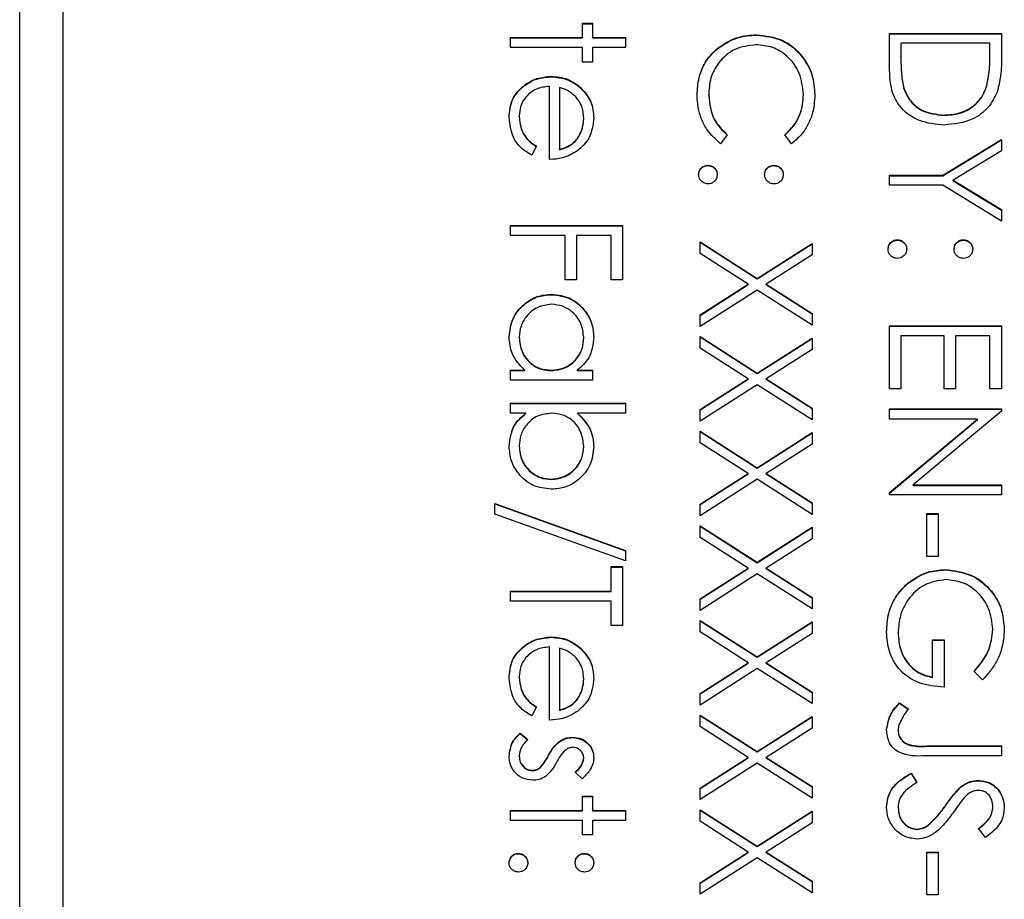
# Model space of a CAD drawing. Header units: millimetres. Extents: x 266 to 1205, y 112 to 961.
# Tile 12 of 27: x 825 to 837, y 497 to 507. Entities that reach past the tile are written whole.
import ezdxf

# ---------------------------------------------------------------- set-up
doc = ezdxf.new("R2010")
doc.units = ezdxf.units.MM

msp = doc.modelspace()

# ---------------------------------------------------------------- linework, layer by layer
at = {"color": 7, "linetype": 'Continuous', "lineweight": 25}
for p, q in [((825.098, 490.297), (825.098, 531.297)), ((825.598, 528.94), (825.598, 492.976)), ((831.631, 507.312), (831.748, 507.312)), ((831.631, 507.145), (831.631, 507.312)), ((831.631, 507.307), (831.748, 507.307)), ((831.748, 507.312), (831.748, 507.145)), ((835.198, 507.195), (836.498, 507.195)), ((835.198, 506.793), (835.198, 507.195)), ((835.198, 507.191), (836.498, 507.191)), ((836.498, 507.195), (836.498, 506.933)), ((830.798, 507.145), (831.631, 507.145)), ((830.798, 507.029), (830.798, 507.145)), ((830.798, 507.141), (831.631, 507.141)), ((831.631, 507.141), (831.631, 507.145)), ((831.748, 507.145), (832.131, 507.145)), ((831.748, 507.141), (831.748, 507.145)), ((831.748, 507.141), (832.131, 507.141)), ((832.131, 507.145), (832.131, 507.029)), ((833.655, 507.174), (833.655, 507.179)), ((835.331, 507.079), (835.331, 506.93)), ((836.364, 507.079), (835.331, 507.079)), ((836.364, 506.987), (836.364, 507.079)), ((831.631, 507.029), (830.798, 507.029)), ((831.631, 506.862), (831.631, 507.029)), ((831.748, 507.029), (831.748, 506.862)), ((832.131, 507.029), (831.748, 507.029)), ((833.192, 507.009), (833.192, 507.014)), ((836.364, 506.983), (836.364, 506.987)), ((831.748, 506.862), (831.631, 506.862)), ((835.331, 506.925), (835.331, 506.93)), ((831.27, 506.691), (831.27, 506.696)), ((831.248, 505.73), (831.248, 506.579)), ((831.364, 506.567), (831.364, 505.847)), ((831.587, 506.582), (831.587, 506.586)), ((835.364, 506.554), (835.364, 506.558)), ((836.328, 506.584), (836.328, 506.588)), ((833.098, 506.475), (833.098, 506.479)), ((834.198, 506.483), (834.198, 506.487)), ((830.898, 506.228), (830.898, 506.233)), ((831.648, 506.205), (831.648, 506.21)), ((835.831, 506.242), (835.831, 506.246)), ((833.314, 506.015), (833.237, 505.913)), ((834.059, 505.913), (833.981, 506.015)), ((835.816, 505.547), (836.498, 505.963)), ((835.816, 505.542), (836.498, 505.959)), ((836.498, 505.963), (836.498, 505.83)), ((831.098, 505.884), (831.043, 505.78)), ((831.364, 505.842), (831.364, 505.847)), ((836.498, 505.83), (835.939, 505.488)), ((833.089, 505.659), (833.089, 505.663)), ((833.856, 505.659), (833.856, 505.663)), ((835.198, 505.547), (835.816, 505.547)), ((835.198, 505.43), (835.198, 505.547)), ((835.198, 505.542), (835.816, 505.542)), ((835.816, 505.542), (835.816, 505.547)), ((835.939, 505.488), (836.498, 505.148)), ((835.939, 505.484), (835.939, 505.488)), ((835.939, 505.484), (836.498, 505.143)), ((835.816, 505.43), (835.198, 505.43)), ((836.498, 505.014), (835.816, 505.43)), ((836.498, 505.148), (836.498, 505.014)), ((830.798, 504.848), (830.798, 504.964)), ((830.798, 504.964), (832.098, 504.964)), ((830.798, 504.96), (832.098, 504.96)), ((832.098, 504.964), (832.098, 504.331)), ((831.431, 504.848), (830.798, 504.848)), ((831.431, 504.331), (831.431, 504.848)), ((831.564, 504.848), (831.564, 504.331)), ((831.964, 504.848), (831.564, 504.848)), ((831.964, 504.331), (831.964, 504.848)), ((835.289, 504.793), (835.289, 504.798)), ((836.056, 504.793), (836.056, 504.798)), ((832.998, 504.773), (833.661, 504.349)), ((832.998, 504.638), (832.998, 504.773)), ((832.998, 504.768), (833.661, 504.344)), ((833.661, 504.349), (834.298, 504.756)), ((833.661, 504.344), (834.298, 504.752)), ((834.298, 504.756), (834.298, 504.622)), ((833.555, 504.282), (832.998, 504.638)), ((834.298, 504.622), (833.766, 504.282)), ((831.564, 504.331), (831.431, 504.331)), ((832.098, 504.331), (831.964, 504.331)), ((833.661, 504.344), (833.661, 504.349)), ((832.998, 503.925), (833.555, 504.282)), ((832.998, 503.92), (833.555, 504.277)), ((833.661, 504.214), (832.998, 503.79)), ((833.555, 504.277), (833.555, 504.282)), ((834.298, 503.807), (833.661, 504.214)), ((833.766, 504.282), (834.298, 503.942)), ((833.766, 504.277), (833.766, 504.282)), ((833.766, 504.277), (834.298, 503.937)), ((831.275, 504.16), (831.275, 504.165)), ((832.998, 503.79), (832.998, 503.925)), ((834.298, 503.942), (834.298, 503.807)), ((835.198, 503.066), (835.198, 503.799)), ((835.198, 503.799), (836.498, 503.799)), ((835.198, 503.794), (836.498, 503.794)), ((836.498, 503.799), (836.498, 503.066)), ((830.898, 503.662), (830.898, 503.666)), ((831.648, 503.66), (831.648, 503.665)), ((832.998, 503.674), (833.661, 503.25)), ((832.998, 503.539), (832.998, 503.674)), ((832.998, 503.669), (833.661, 503.245)), ((833.661, 503.25), (834.298, 503.657)), ((833.661, 503.245), (834.298, 503.653)), ((834.298, 503.657), (834.298, 503.523)), ((835.331, 503.682), (835.331, 503.066)), ((835.831, 503.682), (835.331, 503.682)), ((835.831, 503.066), (835.831, 503.682)), ((835.964, 503.682), (835.964, 503.066)), ((836.364, 503.682), (835.964, 503.682)), ((836.364, 503.066), (836.364, 503.682)), ((833.555, 503.183), (832.998, 503.539)), ((834.298, 503.523), (833.766, 503.183)), ((830.798, 503.283), (830.962, 503.283)), ((830.798, 503.166), (830.798, 503.283)), ((830.798, 503.278), (830.962, 503.278)), ((830.962, 503.278), (830.962, 503.283)), ((831.271, 503.278), (831.271, 503.283)), ((831.572, 503.283), (831.748, 503.283)), ((831.572, 503.278), (831.572, 503.283)), ((831.572, 503.278), (831.748, 503.278)), ((831.748, 503.283), (831.748, 503.166)), ((832.998, 502.826), (833.555, 503.183)), ((833.555, 503.178), (833.555, 503.183)), ((833.661, 503.245), (833.661, 503.25)), ((833.766, 503.183), (834.298, 502.843)), ((833.766, 503.178), (833.766, 503.183)), ((831.748, 503.166), (830.798, 503.166)), ((832.998, 502.821), (833.555, 503.178)), ((833.661, 503.115), (832.998, 502.691)), ((834.298, 502.708), (833.661, 503.115)), ((833.766, 503.178), (834.298, 502.838)), ((835.331, 503.066), (835.198, 503.066)), ((835.964, 503.066), (835.831, 503.066)), ((836.498, 503.066), (836.364, 503.066)), ((830.798, 502.9), (832.131, 502.9)), ((830.798, 502.783), (830.798, 502.9)), ((830.798, 502.895), (832.131, 502.895)), ((832.131, 502.9), (832.131, 502.783)), ((834.298, 502.843), (834.298, 502.708)), ((830.973, 502.783), (830.798, 502.783)), ((830.973, 502.779), (830.973, 502.783)), ((832.131, 502.783), (831.575, 502.783)), ((831.575, 502.779), (831.575, 502.783)), ((832.998, 502.691), (832.998, 502.826)), ((835.198, 502.833), (836.498, 502.833)), ((835.198, 502.716), (835.198, 502.833)), ((835.198, 502.829), (836.498, 502.829)), ((836.498, 502.809), (835.474, 501.951)), ((836.498, 502.833), (836.498, 502.809)), ((836.218, 502.716), (835.198, 502.716)), ((835.198, 501.861), (836.218, 502.716)), ((835.198, 501.856), (836.218, 502.712)), ((836.218, 502.712), (836.218, 502.716)), ((832.998, 502.575), (833.661, 502.151)), ((832.998, 502.44), (832.998, 502.575)), ((832.998, 502.57), (833.661, 502.146)), ((833.661, 502.151), (834.298, 502.558)), ((833.661, 502.146), (834.298, 502.554)), ((834.298, 502.558), (834.298, 502.424)), ((830.898, 502.396), (830.898, 502.401)), ((831.648, 502.394), (831.648, 502.399)), ((833.555, 502.084), (832.998, 502.44)), ((834.298, 502.424), (833.766, 502.084)), ((832.998, 501.727), (833.555, 502.084)), ((832.998, 501.723), (833.555, 502.079)), ((833.555, 502.079), (833.555, 502.084)), ((833.661, 502.146), (833.661, 502.151)), ((833.766, 502.084), (834.298, 501.744)), ((833.766, 502.079), (833.766, 502.084)), ((833.766, 502.079), (834.298, 501.739)), ((831.271, 502.013), (831.271, 502.017)), ((833.661, 502.016), (832.998, 501.593)), ((834.298, 501.609), (833.661, 502.016)), ((835.474, 501.951), (836.498, 501.951)), ((835.474, 501.946), (835.474, 501.951)), ((835.474, 501.946), (836.498, 501.946)), ((836.498, 501.951), (836.498, 501.834)), ((835.198, 501.834), (835.198, 501.861)), ((836.498, 501.834), (835.198, 501.834)), ((830.614, 501.734), (832.131, 501.191)), ((830.614, 501.611), (830.614, 501.734)), ((830.614, 501.73), (832.131, 501.186)), ((832.998, 501.593), (832.998, 501.727)), ((834.298, 501.744), (834.298, 501.609)), ((832.131, 501.068), (830.614, 501.611)), ((835.631, 501.118), (835.631, 501.618)), ((835.631, 501.618), (835.764, 501.618)), ((835.631, 501.613), (835.764, 501.613)), ((835.764, 501.618), (835.764, 501.118)), ((832.998, 501.476), (833.661, 501.052)), ((832.998, 501.342), (832.998, 501.476)), ((832.998, 501.472), (833.661, 501.047)), ((833.661, 501.052), (834.298, 501.459)), ((833.661, 501.047), (834.298, 501.455)), ((834.298, 501.459), (834.298, 501.325)), ((833.555, 500.985), (832.998, 501.342)), ((834.298, 501.325), (833.766, 500.985)), ((832.131, 501.191), (832.131, 501.068)), ((833.661, 501.047), (833.661, 501.052)), ((835.764, 501.118), (835.631, 501.118)), ((831.964, 501.002), (832.098, 501.002)), ((831.964, 500.718), (831.964, 501.002)), ((831.964, 500.997), (832.098, 500.997)), ((832.098, 501.002), (832.098, 500.319)), ((832.998, 500.628), (833.555, 500.985)), ((832.998, 500.624), (833.555, 500.98)), ((833.661, 500.917), (832.998, 500.494)), ((833.555, 500.98), (833.555, 500.985)), ((834.298, 500.51), (833.661, 500.917)), ((833.766, 500.985), (834.298, 500.645)), ((833.766, 500.98), (833.766, 500.985)), ((833.766, 500.98), (834.298, 500.64)), ((835.848, 500.964), (835.848, 500.968)), ((835.41, 500.805), (835.41, 500.809)), ((830.798, 500.718), (831.964, 500.718)), ((830.798, 500.602), (830.798, 500.718)), ((830.798, 500.714), (831.964, 500.714)), ((831.964, 500.714), (831.964, 500.718)), ((831.964, 500.602), (830.798, 500.602)), ((831.964, 500.319), (831.964, 500.602)), ((832.998, 500.494), (832.998, 500.628)), ((834.298, 500.645), (834.298, 500.51)), ((832.998, 500.377), (833.661, 499.953)), ((832.998, 500.243), (832.998, 500.377)), ((832.998, 500.373), (833.661, 499.949)), ((833.661, 499.953), (834.298, 500.36)), ((833.661, 499.949), (834.298, 500.356)), ((834.298, 500.36), (834.298, 500.226)), ((832.098, 500.319), (831.964, 500.319)), ((833.555, 499.886), (832.998, 500.243)), ((834.298, 500.226), (833.766, 499.886)), ((835.298, 500.232), (835.298, 500.236)), ((836.398, 500.269), (836.398, 500.274)), ((831.27, 500.181), (831.27, 500.186)), ((835.698, 500.152), (835.831, 500.152)), ((835.698, 499.719), (835.698, 500.152)), ((835.698, 500.148), (835.831, 500.148)), ((835.831, 500.152), (835.831, 499.603)), ((831.248, 499.22), (831.248, 500.069)), ((831.364, 500.057), (831.364, 499.337)), ((831.587, 500.072), (831.587, 500.076)), ((832.998, 499.529), (833.555, 499.886)), ((832.998, 499.525), (833.555, 499.881)), ((833.555, 499.881), (833.555, 499.886)), ((833.661, 499.949), (833.661, 499.953)), ((833.766, 499.886), (834.298, 499.546)), ((833.766, 499.881), (833.766, 499.886)), ((833.766, 499.881), (834.298, 499.541)), ((833.661, 499.819), (832.998, 499.395)), ((834.298, 499.411), (833.661, 499.819)), ((836.276, 499.686), (836.181, 499.786)), ((830.898, 499.718), (830.898, 499.723)), ((831.648, 499.695), (831.648, 499.699)), ((835.698, 499.715), (835.698, 499.719)), ((832.998, 499.395), (832.998, 499.529)), ((834.298, 499.546), (834.298, 499.411)), ((835.314, 499.42), (835.414, 499.351)), ((835.314, 499.415), (835.314, 499.42)), ((835.314, 499.415), (835.414, 499.347)), ((831.098, 499.373), (831.043, 499.27)), ((831.364, 499.332), (831.364, 499.337)), ((832.998, 499.278), (833.661, 498.854)), ((832.998, 499.144), (832.998, 499.278)), ((832.998, 499.274), (833.661, 498.85)), ((833.661, 498.854), (834.298, 499.262)), ((833.661, 498.85), (834.298, 499.257)), ((834.298, 499.262), (834.298, 499.127)), ((830.91, 499.07), (830.998, 498.993)), ((830.91, 499.066), (830.91, 499.07)), ((830.91, 499.066), (830.998, 498.988)), ((833.555, 498.787), (832.998, 499.144)), ((834.298, 499.127), (833.766, 498.787)), ((835.298, 499.096), (835.298, 499.1)), ((831.369, 498.972), (831.369, 498.977)), ((831.515, 499.016), (831.515, 499.02)), ((833.661, 498.85), (833.661, 498.854)), ((835.633, 498.92), (836.498, 498.92)), ((835.633, 498.916), (835.633, 498.92)), ((835.633, 498.916), (836.498, 498.916)), ((836.498, 498.92), (836.498, 498.804)), ((830.898, 498.8), (830.898, 498.805)), ((831.239, 498.809), (831.239, 498.813)), ((831.648, 498.776), (831.648, 498.78)), ((832.998, 498.43), (833.555, 498.787)), ((832.998, 498.426), (833.555, 498.783)), ((833.555, 498.783), (833.555, 498.787)), ((833.766, 498.787), (834.298, 498.447)), ((833.766, 498.783), (833.766, 498.787)), ((833.766, 498.783), (834.298, 498.443)), ((836.498, 498.804), (835.62, 498.804)), ((831.05, 498.633), (831.05, 498.637)), ((831.141, 498.665), (831.141, 498.669)), ((831.629, 498.537), (831.548, 498.616)), ((833.661, 498.72), (832.998, 498.296)), ((834.298, 498.313), (833.661, 498.72)), ((835.448, 498.604), (835.514, 498.494)), ((835.448, 498.599), (835.448, 498.604)), ((835.448, 498.599), (835.514, 498.49)), ((836.228, 498.516), (836.228, 498.521)), ((832.998, 498.296), (832.998, 498.43)), ((834.298, 498.447), (834.298, 498.313)), ((836.03, 498.444), (836.03, 498.448)), ((831.631, 498.338), (831.748, 498.338)), ((831.631, 498.171), (831.631, 498.338)), ((831.631, 498.333), (831.748, 498.333)), ((831.748, 498.338), (831.748, 498.171)), ((830.798, 498.171), (831.631, 498.171)), ((830.798, 498.054), (830.798, 498.171)), ((830.798, 498.167), (831.631, 498.167)), ((831.631, 498.167), (831.631, 498.171)), ((831.748, 498.171), (832.131, 498.171)), ((831.748, 498.167), (831.748, 498.171)), ((831.748, 498.167), (832.131, 498.167)), ((832.131, 498.171), (832.131, 498.054)), ((832.998, 498.179), (833.661, 497.755)), ((832.998, 498.045), (832.998, 498.179)), ((832.998, 498.175), (833.661, 497.751)), ((833.661, 497.755), (834.298, 498.163)), ((833.661, 497.751), (834.298, 498.158)), ((834.298, 498.163), (834.298, 498.028)), ((835.298, 498.205), (835.298, 498.209)), ((835.853, 498.231), (835.853, 498.235)), ((836.398, 498.209), (836.398, 498.214)), ((831.631, 498.054), (830.798, 498.054)), ((831.631, 497.888), (831.631, 498.054)), ((831.748, 498.054), (831.748, 497.888)), ((832.131, 498.054), (831.748, 498.054)), ((833.555, 497.688), (832.998, 498.045)), ((834.298, 498.028), (833.766, 497.688)), ((835.518, 497.95), (835.518, 497.955)), ((835.646, 497.997), (835.646, 498.001)), ((836.311, 497.855), (836.231, 497.96)), ((831.748, 497.888), (831.631, 497.888)), ((833.661, 497.751), (833.661, 497.755)), ((830.889, 497.667), (830.889, 497.672)), ((831.656, 497.667), (831.656, 497.672)), ((832.998, 497.332), (833.555, 497.688)), ((832.998, 497.327), (833.555, 497.684)), ((833.661, 497.621), (832.998, 497.197)), ((833.555, 497.684), (833.555, 497.688)), ((834.298, 497.214), (833.661, 497.621)), ((833.766, 497.688), (834.298, 497.348)), ((833.766, 497.684), (833.766, 497.688)), ((833.766, 497.684), (834.298, 497.344)), ((835.631, 497.189), (835.631, 497.688)), ((835.631, 497.688), (835.764, 497.688)), ((835.631, 497.684), (835.764, 497.684)), ((835.764, 497.688), (835.764, 497.189)), ((832.998, 497.197), (832.998, 497.332)), ((834.298, 497.348), (834.298, 497.214)), ((835.764, 497.189), (835.631, 497.189))]:
    msp.add_line(p, q, dxfattribs=at)
for points, knots in [([(833.192, 507.014), (833.27, 507.068), (833.411, 507.164), (833.581, 507.174), (833.655, 507.179)], [0, 0, 0, 0, 0.559029, 1, 1, 1, 1]), ([(833.192, 507.009), (833.27, 507.063), (833.411, 507.159), (833.581, 507.17), (833.655, 507.174)], [0, 0, 0, 0, 0.559029, 1, 1, 1, 1]), ([(833.655, 507.179), (833.757, 507.167), (833.961, 507.143), (834.184, 506.951), (834.313, 506.72), (834.325, 506.56), (834.331, 506.48)], [0, 0, 0, 0, 0.2795119, 0.5590796, 0.7793739, 1, 1, 1, 1]), ([(833.655, 507.174), (833.757, 507.162), (833.961, 507.139), (834.184, 506.946), (834.313, 506.715), (834.325, 506.555), (834.331, 506.475)], [0, 0, 0, 0, 0.279512, 0.55908, 0.779374, 1, 1, 1, 1]), ([(832.964, 506.478), (832.968, 506.547), (832.974, 506.659), (833.028, 506.807), (833.096, 506.922), (833.16, 506.983), (833.192, 507.014)], [0, 0, 0, 0, 0.339838, 0.559927, 0.779959, 1, 1, 1, 1]), ([(832.964, 506.474), (832.968, 506.542), (832.974, 506.655), (833.028, 506.803), (833.096, 506.918), (833.16, 506.979), (833.192, 507.009)], [0, 0, 0, 0, 0.339838, 0.559927, 0.779959, 1, 1, 1, 1]), ([(833.646, 507.062), (833.562, 507.052), (833.394, 507.032), (833.213, 506.87), (833.111, 506.677), (833.102, 506.545), (833.098, 506.479)], [0, 0, 0, 0, 0.279434, 0.558921, 0.779283, 1, 1, 1, 1]), ([(834.198, 506.487), (834.188, 506.57), (834.169, 506.736), (834.028, 506.929), (833.842, 507.044), (833.712, 507.056), (833.646, 507.062)], [0, 0, 0, 0, 0.2798558, 0.5595188, 0.7796855, 1, 1, 1, 1]), ([(836.328, 506.588), (836.341, 506.662), (836.364, 506.794), (836.364, 506.928), (836.364, 506.987)], [0, 0, 0, 0, 0.559542, 1, 1, 1, 1]), ([(836.328, 506.584), (836.341, 506.658), (836.364, 506.79), (836.364, 506.924), (836.364, 506.983)], [0, 0, 0, 0, 0.559542, 1, 1, 1, 1]), ([(835.331, 506.93), (835.331, 506.86), (835.33, 506.735), (835.354, 506.612), (835.364, 506.558)], [0, 0, 0, 0, 0.560426, 1, 1, 1, 1]), ([(835.331, 506.925), (835.331, 506.855), (835.33, 506.73), (835.354, 506.608), (835.364, 506.554)], [0, 0, 0, 0, 0.560426, 1, 1, 1, 1]), ([(836.498, 506.933), (836.498, 506.855), (836.497, 506.716), (836.465, 506.58), (836.451, 506.521)], [0, 0, 0, 0, 0.560445, 1, 1, 1, 1]), ([(835.831, 506.13), (835.734, 506.139), (835.539, 506.158), (835.306, 506.326), (835.205, 506.563), (835.2, 506.716), (835.198, 506.793)], [0, 0, 0, 0, 0.280124, 0.559248, 0.778837, 1, 1, 1, 1]), ([(830.781, 506.218), (830.787, 506.291), (830.8, 506.435), (830.939, 506.59), (831.101, 506.68), (831.214, 506.691), (831.27, 506.696)], [0, 0, 0, 0, 0.279885, 0.558859, 0.779462, 1, 1, 1, 1]), ([(830.781, 506.214), (830.787, 506.286), (830.8, 506.43), (830.939, 506.585), (831.101, 506.676), (831.214, 506.686), (831.27, 506.691)], [0, 0, 0, 0, 0.279885, 0.558859, 0.779462, 1, 1, 1, 1]), ([(831.27, 506.696), (831.335, 506.69), (831.45, 506.68), (831.545, 506.615), (831.587, 506.586)], [0, 0, 0, 0, 0.559427, 1, 1, 1, 1]), ([(831.27, 506.691), (831.335, 506.685), (831.45, 506.675), (831.545, 506.61), (831.587, 506.582)], [0, 0, 0, 0, 0.559427, 1, 1, 1, 1]), ([(831.248, 506.579), (831.196, 506.573), (831.093, 506.561), (830.977, 506.469), (830.908, 506.354), (830.901, 506.273), (830.898, 506.233)], [0, 0, 0, 0, 0.279963, 0.559359, 0.779526, 1, 1, 1, 1]), ([(831.559, 506.454), (831.526, 506.482), (831.469, 506.533), (831.396, 506.557), (831.364, 506.567)], [0, 0, 0, 0, 0.558795, 1, 1, 1, 1]), ([(831.587, 506.586), (831.645, 506.528), (831.747, 506.424), (831.759, 506.279), (831.764, 506.216)], [0, 0, 0, 0, 0.558577, 1, 1, 1, 1]), ([(831.587, 506.582), (831.645, 506.524), (831.747, 506.419), (831.759, 506.275), (831.764, 506.211)], [0, 0, 0, 0, 0.558577, 1, 1, 1, 1]), ([(835.364, 506.558), (835.387, 506.507), (835.432, 506.403), (835.597, 506.272), (835.742, 506.256), (835.831, 506.246)], [0, 0, 0, 0, 0.280536, 0.561015, 1, 1, 1, 1]), ([(835.364, 506.554), (835.387, 506.502), (835.432, 506.398), (835.597, 506.268), (835.742, 506.252), (835.831, 506.242)], [0, 0, 0, 0, 0.280536, 0.561015, 1, 1, 1, 1]), ([(835.831, 506.246), (835.892, 506.25), (836.014, 506.259), (836.167, 506.339), (836.277, 506.454), (836.311, 506.544), (836.328, 506.588)], [0, 0, 0, 0, 0.280178, 0.559765, 0.779797, 1, 1, 1, 1]), ([(835.831, 506.242), (835.892, 506.246), (836.014, 506.254), (836.167, 506.335), (836.277, 506.45), (836.311, 506.539), (836.328, 506.584)], [0, 0, 0, 0, 0.280178, 0.559765, 0.779797, 1, 1, 1, 1]), ([(836.451, 506.521), (836.419, 506.455), (836.355, 506.323), (836.135, 506.162), (835.947, 506.142), (835.831, 506.13)], [0, 0, 0, 0, 0.280264, 0.560715, 1, 1, 1, 1]), ([(831.648, 506.21), (831.643, 506.26), (831.635, 506.35), (831.582, 506.422), (831.559, 506.454)], [0, 0, 0, 0, 0.559458, 1, 1, 1, 1]), ([(833.237, 505.913), (833.182, 505.963), (833.09, 506.044), (833.012, 506.197), (832.971, 506.335), (832.966, 506.43), (832.964, 506.478)], [0, 0, 0, 0, 0.339341, 0.559515, 0.77972, 1, 1, 1, 1]), ([(833.098, 506.479), (833.11, 506.379), (833.132, 506.199), (833.258, 506.071), (833.314, 506.015)], [0, 0, 0, 0, 0.558772, 1, 1, 1, 1]), ([(833.098, 506.475), (833.11, 506.374), (833.132, 506.194), (833.258, 506.067), (833.314, 506.011)], [0, 0, 0, 0, 0.558772, 1, 1, 1, 1]), ([(833.981, 506.015), (834.025, 506.058), (834.098, 506.127), (834.16, 506.254), (834.192, 506.369), (834.196, 506.448), (834.198, 506.487)], [0, 0, 0, 0, 0.339327, 0.559466, 0.779727, 1, 1, 1, 1]), ([(833.981, 506.011), (834.025, 506.053), (834.098, 506.123), (834.16, 506.25), (834.192, 506.364), (834.196, 506.443), (834.198, 506.483)], [0, 0, 0, 0, 0.339327, 0.559466, 0.779727, 1, 1, 1, 1]), ([(834.331, 506.48), (834.326, 506.406), (834.318, 506.283), (834.25, 506.126), (834.17, 506.005), (834.096, 505.944), (834.059, 505.913)], [0, 0, 0, 0, 0.33969, 0.55984, 0.77993, 1, 1, 1, 1]), ([(831.043, 505.78), (831, 505.807), (830.914, 505.859), (830.804, 506.009), (830.79, 506.139), (830.781, 506.218)], [0, 0, 0, 0, 0.280919, 0.561407, 1, 1, 1, 1]), ([(830.898, 506.233), (830.902, 506.185), (830.91, 506.106), (830.958, 506.006), (831.021, 505.936), (831.072, 505.901), (831.098, 505.884)], [0, 0, 0, 0, 0.339465, 0.559626, 0.779498, 1, 1, 1, 1]), ([(830.898, 506.228), (830.902, 506.181), (830.91, 506.102), (830.958, 506.001), (831.021, 505.932), (831.072, 505.897), (831.098, 505.879)], [0, 0, 0, 0, 0.339465, 0.559626, 0.779498, 1, 1, 1, 1]), ([(831.364, 505.847), (831.409, 505.861), (831.499, 505.889), (831.59, 505.989), (831.639, 506.1), (831.645, 506.173), (831.648, 506.21)], [0, 0, 0, 0, 0.280138, 0.559194, 0.779598, 1, 1, 1, 1]), ([(831.364, 505.842), (831.409, 505.856), (831.499, 505.885), (831.59, 505.985), (831.639, 506.095), (831.645, 506.168), (831.648, 506.205)], [0, 0, 0, 0, 0.280138, 0.559194, 0.779598, 1, 1, 1, 1]), ([(831.764, 506.216), (831.755, 506.131), (831.737, 505.98), (831.626, 505.878), (831.577, 505.833)], [0, 0, 0, 0, 0.558919, 1, 1, 1, 1]), ([(831.577, 505.833), (831.52, 505.8), (831.418, 505.739), (831.3, 505.733), (831.248, 505.73)], [0, 0, 0, 0, 0.558897, 1, 1, 1, 1]), ([(832.981, 505.555), (832.983, 505.571), (832.987, 505.603), (833.016, 505.638), (833.052, 505.66), (833.077, 505.662), (833.089, 505.663)], [0, 0, 0, 0, 0.279581, 0.559143, 0.779575, 1, 1, 1, 1]), ([(832.981, 505.551), (832.983, 505.567), (832.987, 505.599), (833.016, 505.634), (833.052, 505.655), (833.077, 505.658), (833.089, 505.659)], [0, 0, 0, 0, 0.279581, 0.559143, 0.779575, 1, 1, 1, 1]), ([(833.089, 505.663), (833.105, 505.662), (833.137, 505.658), (833.173, 505.628), (833.194, 505.593), (833.197, 505.568), (833.198, 505.555)], [0, 0, 0, 0, 0.279576, 0.559284, 0.779552, 1, 1, 1, 1]), ([(833.089, 505.659), (833.105, 505.657), (833.137, 505.653), (833.173, 505.624), (833.194, 505.588), (833.197, 505.563), (833.198, 505.551)], [0, 0, 0, 0, 0.279576, 0.559284, 0.779552, 1, 1, 1, 1]), ([(833.748, 505.555), (833.749, 505.571), (833.753, 505.603), (833.783, 505.638), (833.818, 505.66), (833.843, 505.662), (833.856, 505.663)], [0, 0, 0, 0, 0.279647, 0.559299, 0.779615, 1, 1, 1, 1]), ([(833.748, 505.551), (833.749, 505.567), (833.753, 505.599), (833.783, 505.634), (833.818, 505.656), (833.843, 505.658), (833.856, 505.659)], [0, 0, 0, 0, 0.279647, 0.559299, 0.779615, 1, 1, 1, 1]), ([(833.856, 505.663), (833.872, 505.661), (833.904, 505.658), (833.939, 505.628), (833.961, 505.593), (833.963, 505.568), (833.964, 505.555)], [0, 0, 0, 0, 0.279585, 0.559454, 0.779697, 1, 1, 1, 1]), ([(833.856, 505.659), (833.872, 505.657), (833.904, 505.653), (833.939, 505.624), (833.961, 505.588), (833.963, 505.563), (833.964, 505.551)], [0, 0, 0, 0, 0.279585, 0.559454, 0.779697, 1, 1, 1, 1]), ([(833.089, 505.447), (833.073, 505.449), (833.041, 505.453), (833.006, 505.482), (832.984, 505.518), (832.982, 505.543), (832.981, 505.555)], [0, 0, 0, 0, 0.279469, 0.559358, 0.779674, 1, 1, 1, 1]), ([(833.198, 505.555), (833.196, 505.539), (833.192, 505.507), (833.162, 505.472), (833.127, 505.45), (833.102, 505.448), (833.089, 505.447)], [0, 0, 0, 0, 0.279602, 0.559212, 0.779475, 1, 1, 1, 1]), ([(833.856, 505.447), (833.84, 505.449), (833.808, 505.452), (833.773, 505.482), (833.751, 505.518), (833.749, 505.543), (833.748, 505.555)], [0, 0, 0, 0, 0.279517, 0.559326, 0.779544, 1, 1, 1, 1]), ([(833.964, 505.555), (833.962, 505.539), (833.959, 505.507), (833.929, 505.472), (833.894, 505.45), (833.869, 505.448), (833.856, 505.447)], [0, 0, 0, 0, 0.279602, 0.559212, 0.779475, 1, 1, 1, 1]), ([(835.181, 504.689), (835.183, 504.705), (835.187, 504.737), (835.216, 504.772), (835.252, 504.794), (835.277, 504.797), (835.289, 504.798)], [0, 0, 0, 0, 0.2795812, 0.5591432, 0.7795754, 1, 1, 1, 1]), ([(835.181, 504.685), (835.183, 504.701), (835.187, 504.733), (835.216, 504.768), (835.252, 504.79), (835.277, 504.792), (835.289, 504.793)], [0, 0, 0, 0, 0.279581, 0.559143, 0.779575, 1, 1, 1, 1]), ([(835.289, 504.798), (835.305, 504.796), (835.337, 504.792), (835.373, 504.763), (835.394, 504.727), (835.397, 504.702), (835.398, 504.689)], [0, 0, 0, 0, 0.279576, 0.559284, 0.779552, 1, 1, 1, 1]), ([(835.289, 504.793), (835.305, 504.791), (835.337, 504.787), (835.373, 504.758), (835.394, 504.723), (835.397, 504.698), (835.398, 504.685)], [0, 0, 0, 0, 0.279576, 0.559284, 0.779552, 1, 1, 1, 1]), ([(835.948, 504.689), (835.949, 504.705), (835.953, 504.737), (835.983, 504.773), (836.018, 504.794), (836.043, 504.797), (836.056, 504.798)], [0, 0, 0, 0, 0.279647, 0.559299, 0.779615, 1, 1, 1, 1]), ([(835.948, 504.685), (835.949, 504.701), (835.953, 504.733), (835.983, 504.768), (836.018, 504.79), (836.043, 504.792), (836.056, 504.793)], [0, 0, 0, 0, 0.2796468, 0.5592988, 0.7796148, 1, 1, 1, 1]), ([(836.056, 504.798), (836.072, 504.796), (836.104, 504.792), (836.139, 504.762), (836.161, 504.727), (836.163, 504.702), (836.164, 504.689)], [0, 0, 0, 0, 0.279585, 0.559454, 0.779697, 1, 1, 1, 1]), ([(836.056, 504.793), (836.072, 504.791), (836.104, 504.787), (836.139, 504.758), (836.161, 504.722), (836.163, 504.697), (836.164, 504.685)], [0, 0, 0, 0, 0.279585, 0.559454, 0.779697, 1, 1, 1, 1]), ([(835.289, 504.581), (835.273, 504.583), (835.241, 504.587), (835.206, 504.616), (835.184, 504.652), (835.182, 504.677), (835.181, 504.689)], [0, 0, 0, 0, 0.279469, 0.559358, 0.779674, 1, 1, 1, 1]), ([(835.398, 504.689), (835.396, 504.673), (835.392, 504.641), (835.362, 504.606), (835.327, 504.584), (835.302, 504.582), (835.289, 504.581)], [0, 0, 0, 0, 0.279602, 0.559212, 0.779475, 1, 1, 1, 1]), ([(836.056, 504.581), (836.04, 504.583), (836.008, 504.587), (835.973, 504.616), (835.951, 504.652), (835.949, 504.677), (835.948, 504.689)], [0, 0, 0, 0, 0.279517, 0.559326, 0.779544, 1, 1, 1, 1]), ([(836.164, 504.689), (836.162, 504.673), (836.159, 504.641), (836.129, 504.606), (836.094, 504.584), (836.069, 504.582), (836.056, 504.581)], [0, 0, 0, 0, 0.279602, 0.559212, 0.779475, 1, 1, 1, 1]), ([(830.781, 503.67), (830.789, 503.743), (830.807, 503.889), (830.941, 504.05), (831.103, 504.15), (831.218, 504.16), (831.275, 504.165)], [0, 0, 0, 0, 0.2795734, 0.559333, 0.7795891, 1, 1, 1, 1]), ([(830.781, 503.666), (830.789, 503.739), (830.807, 503.885), (830.941, 504.046), (831.103, 504.146), (831.218, 504.156), (831.275, 504.16)], [0, 0, 0, 0, 0.279573, 0.559333, 0.779589, 1, 1, 1, 1]), ([(831.275, 504.165), (831.348, 504.156), (831.494, 504.138), (831.652, 504), (831.75, 503.838), (831.759, 503.724), (831.764, 503.667)], [0, 0, 0, 0, 0.279413, 0.559191, 0.779548, 1, 1, 1, 1]), ([(831.275, 504.16), (831.348, 504.151), (831.494, 504.133), (831.652, 503.996), (831.75, 503.834), (831.759, 503.719), (831.764, 503.662)], [0, 0, 0, 0, 0.279413, 0.559191, 0.779548, 1, 1, 1, 1]), ([(831.274, 504.048), (831.218, 504.041), (831.107, 504.025), (830.984, 503.923), (830.91, 503.797), (830.902, 503.71), (830.898, 503.666)], [0, 0, 0, 0, 0.279429, 0.559146, 0.77957, 1, 1, 1, 1]), ([(831.648, 503.665), (831.641, 503.721), (831.628, 503.832), (831.529, 503.958), (831.405, 504.034), (831.318, 504.044), (831.274, 504.048)], [0, 0, 0, 0, 0.279767, 0.559291, 0.779719, 1, 1, 1, 1]), ([(830.962, 503.283), (830.903, 503.344), (830.799, 503.454), (830.786, 503.604), (830.781, 503.67)], [0, 0, 0, 0, 0.558763, 1, 1, 1, 1]), ([(830.898, 503.666), (830.904, 503.61), (830.918, 503.499), (831.013, 503.369), (831.139, 503.294), (831.227, 503.286), (831.271, 503.283)], [0, 0, 0, 0, 0.279822, 0.559387, 0.779603, 1, 1, 1, 1]), ([(830.898, 503.662), (830.904, 503.606), (830.918, 503.495), (831.013, 503.365), (831.139, 503.289), (831.227, 503.282), (831.271, 503.278)], [0, 0, 0, 0, 0.279822, 0.559387, 0.779603, 1, 1, 1, 1]), ([(831.271, 503.283), (831.327, 503.289), (831.44, 503.301), (831.563, 503.406), (831.637, 503.533), (831.644, 503.621), (831.648, 503.665)], [0, 0, 0, 0, 0.2796602, 0.5592103, 0.7794872, 1, 1, 1, 1]), ([(831.271, 503.278), (831.327, 503.284), (831.44, 503.297), (831.563, 503.402), (831.637, 503.528), (831.644, 503.616), (831.648, 503.66)], [0, 0, 0, 0, 0.27966, 0.55921, 0.779487, 1, 1, 1, 1]), ([(831.764, 503.667), (831.755, 503.581), (831.737, 503.428), (831.622, 503.327), (831.572, 503.283)], [0, 0, 0, 0, 0.559062, 1, 1, 1, 1]), ([(830.781, 502.4), (830.791, 502.485), (830.809, 502.638), (830.923, 502.739), (830.973, 502.783)], [0, 0, 0, 0, 0.5589217, 1, 1, 1, 1]), ([(830.781, 502.395), (830.791, 502.481), (830.809, 502.633), (830.923, 502.734), (830.973, 502.779)], [0, 0, 0, 0, 0.558922, 1, 1, 1, 1]), ([(831.274, 502.783), (831.218, 502.777), (831.106, 502.764), (830.981, 502.66), (830.908, 502.533), (830.901, 502.445), (830.898, 502.401)], [0, 0, 0, 0, 0.279639, 0.559192, 0.779512, 1, 1, 1, 1]), ([(831.648, 502.399), (831.641, 502.454), (831.627, 502.566), (831.532, 502.696), (831.406, 502.772), (831.318, 502.779), (831.274, 502.783)], [0, 0, 0, 0, 0.279786, 0.559477, 0.779627, 1, 1, 1, 1]), ([(831.575, 502.783), (831.635, 502.722), (831.743, 502.613), (831.758, 502.462), (831.764, 502.396)], [0, 0, 0, 0, 0.559294, 1, 1, 1, 1]), ([(831.575, 502.779), (831.635, 502.718), (831.743, 502.609), (831.758, 502.458), (831.764, 502.391)], [0, 0, 0, 0, 0.5592939, 1, 1, 1, 1]), ([(831.271, 501.901), (831.198, 501.91), (831.052, 501.927), (830.893, 502.065), (830.796, 502.228), (830.786, 502.342), (830.781, 502.4)], [0, 0, 0, 0, 0.2794326, 0.5592159, 0.7795587, 1, 1, 1, 1]), ([(830.898, 502.401), (830.904, 502.345), (830.917, 502.234), (831.016, 502.108), (831.14, 502.031), (831.227, 502.022), (831.271, 502.017)], [0, 0, 0, 0, 0.2797561, 0.5592787, 0.779725, 1, 1, 1, 1]), ([(830.898, 502.396), (830.904, 502.341), (830.917, 502.229), (831.016, 502.103), (831.14, 502.027), (831.227, 502.017), (831.271, 502.013)], [0, 0, 0, 0, 0.2797561, 0.5592787, 0.779725, 1, 1, 1, 1]), ([(831.271, 502.017), (831.326, 502.025), (831.437, 502.041), (831.561, 502.142), (831.635, 502.268), (831.643, 502.355), (831.648, 502.399)], [0, 0, 0, 0, 0.279403, 0.559104, 0.779552, 1, 1, 1, 1]), ([(831.764, 502.396), (831.756, 502.323), (831.739, 502.177), (831.605, 502.016), (831.443, 501.915), (831.328, 501.906), (831.271, 501.901)], [0, 0, 0, 0, 0.2795765, 0.5593339, 0.7796045, 1, 1, 1, 1]), ([(831.271, 502.013), (831.326, 502.021), (831.437, 502.036), (831.561, 502.138), (831.635, 502.263), (831.643, 502.351), (831.648, 502.394)], [0, 0, 0, 0, 0.279403, 0.559104, 0.779552, 1, 1, 1, 1]), ([(835.41, 500.809), (835.484, 500.86), (835.617, 500.952), (835.778, 500.963), (835.848, 500.968)], [0, 0, 0, 0, 0.559317, 1, 1, 1, 1]), ([(835.41, 500.805), (835.484, 500.856), (835.617, 500.947), (835.778, 500.959), (835.848, 500.964)], [0, 0, 0, 0, 0.559317, 1, 1, 1, 1]), ([(835.848, 500.968), (835.95, 500.955), (836.154, 500.93), (836.382, 500.743), (836.512, 500.51), (836.524, 500.35), (836.531, 500.27)], [0, 0, 0, 0, 0.27959, 0.559072, 0.779411, 1, 1, 1, 1]), ([(835.848, 500.964), (835.95, 500.951), (836.154, 500.925), (836.382, 500.738), (836.512, 500.506), (836.524, 500.345), (836.531, 500.265)], [0, 0, 0, 0, 0.27959, 0.559072, 0.779411, 1, 1, 1, 1]), ([(835.164, 500.246), (835.169, 500.318), (835.175, 500.437), (835.234, 500.593), (835.308, 500.713), (835.376, 500.777), (835.41, 500.809)], [0, 0, 0, 0, 0.3397887, 0.5598717, 0.7799075, 1, 1, 1, 1]), ([(835.164, 500.242), (835.169, 500.314), (835.175, 500.433), (835.234, 500.589), (835.308, 500.709), (835.376, 500.773), (835.41, 500.805)], [0, 0, 0, 0, 0.339789, 0.559872, 0.779908, 1, 1, 1, 1]), ([(835.853, 500.852), (835.767, 500.838), (835.595, 500.812), (835.414, 500.639), (835.314, 500.439), (835.303, 500.304), (835.298, 500.236)], [0, 0, 0, 0, 0.2790614, 0.5585842, 0.7792365, 1, 1, 1, 1]), ([(836.398, 500.274), (836.388, 500.356), (836.368, 500.52), (836.229, 500.712), (836.047, 500.83), (835.918, 500.844), (835.853, 500.852)], [0, 0, 0, 0, 0.2798474, 0.5595549, 0.7798473, 1, 1, 1, 1]), ([(835.831, 499.603), (835.733, 499.611), (835.537, 499.627), (835.305, 499.791), (835.18, 500.016), (835.17, 500.169), (835.164, 500.246)], [0, 0, 0, 0, 0.280351, 0.559367, 0.779371, 1, 1, 1, 1]), ([(835.298, 500.236), (835.303, 500.169), (835.313, 500.035), (835.41, 499.871), (835.543, 499.757), (835.646, 499.732), (835.698, 499.719)], [0, 0, 0, 0, 0.280254, 0.559912, 0.779941, 1, 1, 1, 1]), ([(835.298, 500.232), (835.303, 500.165), (835.313, 500.031), (835.41, 499.866), (835.543, 499.752), (835.646, 499.727), (835.698, 499.715)], [0, 0, 0, 0, 0.280254, 0.559912, 0.779941, 1, 1, 1, 1]), ([(836.181, 499.786), (836.247, 499.866), (836.365, 500.01), (836.388, 500.193), (836.398, 500.274)], [0, 0, 0, 0, 0.55984, 1, 1, 1, 1]), ([(836.181, 499.782), (836.247, 499.862), (836.365, 500.005), (836.388, 500.188), (836.398, 500.269)], [0, 0, 0, 0, 0.55984, 1, 1, 1, 1]), ([(836.531, 500.27), (836.525, 500.195), (836.516, 500.073), (836.451, 499.914), (836.374, 499.792), (836.308, 499.721), (836.276, 499.686)], [0, 0, 0, 0, 0.339527, 0.559586, 0.779731, 1, 1, 1, 1]), ([(830.781, 499.708), (830.787, 499.78), (830.8, 499.925), (830.939, 500.08), (831.101, 500.17), (831.214, 500.18), (831.27, 500.186)], [0, 0, 0, 0, 0.279885, 0.558859, 0.779462, 1, 1, 1, 1]), ([(830.781, 499.704), (830.787, 499.776), (830.8, 499.92), (830.939, 500.075), (831.101, 500.166), (831.214, 500.176), (831.27, 500.181)], [0, 0, 0, 0, 0.279885, 0.558859, 0.779462, 1, 1, 1, 1]), ([(831.27, 500.186), (831.335, 500.18), (831.45, 500.17), (831.545, 500.105), (831.587, 500.076)], [0, 0, 0, 0, 0.559427, 1, 1, 1, 1]), ([(831.27, 500.181), (831.335, 500.175), (831.45, 500.165), (831.545, 500.1), (831.587, 500.072)], [0, 0, 0, 0, 0.559427, 1, 1, 1, 1]), ([(831.248, 500.069), (831.196, 500.063), (831.093, 500.051), (830.977, 499.959), (830.908, 499.844), (830.901, 499.763), (830.898, 499.723)], [0, 0, 0, 0, 0.279963, 0.559359, 0.779526, 1, 1, 1, 1]), ([(831.559, 499.944), (831.526, 499.972), (831.469, 500.023), (831.396, 500.047), (831.364, 500.057)], [0, 0, 0, 0, 0.558795, 1, 1, 1, 1]), ([(831.587, 500.076), (831.645, 500.018), (831.747, 499.914), (831.759, 499.769), (831.764, 499.705)], [0, 0, 0, 0, 0.558577, 1, 1, 1, 1]), ([(831.587, 500.072), (831.645, 500.014), (831.747, 499.909), (831.759, 499.765), (831.764, 499.701)], [0, 0, 0, 0, 0.558577, 1, 1, 1, 1]), ([(831.648, 499.699), (831.643, 499.75), (831.635, 499.84), (831.582, 499.912), (831.559, 499.944)], [0, 0, 0, 0, 0.559458, 1, 1, 1, 1]), ([(831.043, 499.27), (831, 499.296), (830.914, 499.349), (830.804, 499.499), (830.79, 499.629), (830.781, 499.708)], [0, 0, 0, 0, 0.280919, 0.561407, 1, 1, 1, 1]), ([(830.898, 499.723), (830.902, 499.675), (830.91, 499.596), (830.958, 499.496), (831.021, 499.426), (831.072, 499.391), (831.098, 499.373)], [0, 0, 0, 0, 0.339465, 0.559626, 0.779498, 1, 1, 1, 1]), ([(830.898, 499.718), (830.902, 499.671), (830.91, 499.592), (830.958, 499.491), (831.021, 499.422), (831.072, 499.387), (831.098, 499.369)], [0, 0, 0, 0, 0.339465, 0.559626, 0.779498, 1, 1, 1, 1]), ([(831.364, 499.337), (831.409, 499.351), (831.499, 499.379), (831.59, 499.479), (831.639, 499.589), (831.645, 499.663), (831.648, 499.699)], [0, 0, 0, 0, 0.280138, 0.559194, 0.779598, 1, 1, 1, 1]), ([(831.364, 499.332), (831.409, 499.346), (831.499, 499.375), (831.59, 499.474), (831.639, 499.585), (831.645, 499.658), (831.648, 499.695)], [0, 0, 0, 0, 0.280138, 0.559194, 0.779598, 1, 1, 1, 1]), ([(831.764, 499.705), (831.755, 499.621), (831.737, 499.47), (831.626, 499.368), (831.577, 499.323)], [0, 0, 0, 0, 0.558919, 1, 1, 1, 1]), ([(835.164, 499.107), (835.176, 499.173), (835.197, 499.292), (835.278, 499.381), (835.314, 499.42)], [0, 0, 0, 0, 0.557533, 1, 1, 1, 1]), ([(835.164, 499.102), (835.176, 499.168), (835.197, 499.287), (835.278, 499.376), (835.314, 499.415)], [0, 0, 0, 0, 0.557533, 1, 1, 1, 1]), ([(831.577, 499.323), (831.52, 499.289), (831.418, 499.229), (831.3, 499.223), (831.248, 499.22)], [0, 0, 0, 0, 0.558897, 1, 1, 1, 1]), ([(835.414, 499.351), (835.394, 499.321), (835.358, 499.268), (835.329, 499.21), (835.316, 499.185)], [0, 0, 0, 0, 0.560094, 1, 1, 1, 1]), ([(835.316, 499.185), (835.31, 499.17), (835.3, 499.142), (835.298, 499.113), (835.298, 499.1)], [0, 0, 0, 0, 0.5599, 1, 1, 1, 1]), ([(830.781, 498.799), (830.789, 498.858), (830.802, 498.963), (830.877, 499.037), (830.91, 499.07)], [0, 0, 0, 0, 0.559289, 1, 1, 1, 1]), ([(830.781, 498.794), (830.789, 498.853), (830.802, 498.959), (830.877, 499.033), (830.91, 499.066)], [0, 0, 0, 0, 0.5592891, 1, 1, 1, 1]), ([(835.62, 498.804), (835.511, 498.801), (835.374, 498.797), (835.244, 498.889), (835.179, 498.974), (835.17, 499.054), (835.164, 499.107)], [0, 0, 0, 0, 0.499543, 0.625078, 0.750654, 1, 1, 1, 1]), ([(835.298, 499.1), (835.299, 499.082), (835.303, 499.046), (835.33, 498.998), (835.368, 498.96), (835.468, 498.914), (835.559, 498.917), (835.633, 498.92)], [0, 0, 0, 0, 0.124972, 0.249915, 0.374872, 0.499882, 1, 1, 1, 1]), ([(835.298, 499.096), (835.299, 499.078), (835.303, 499.042), (835.33, 498.994), (835.368, 498.955), (835.468, 498.91), (835.559, 498.913), (835.633, 498.916)], [0, 0, 0, 0, 0.1249719, 0.2499149, 0.3748724, 0.4998818, 1, 1, 1, 1]), ([(830.998, 498.993), (830.968, 498.963), (830.914, 498.911), (830.903, 498.837), (830.898, 498.805)], [0, 0, 0, 0, 0.5608331, 1, 1, 1, 1]), ([(831.239, 498.813), (831.258, 498.848), (831.293, 498.909), (831.346, 498.956), (831.369, 498.977)], [0, 0, 0, 0, 0.560659, 1, 1, 1, 1]), ([(831.239, 498.809), (831.258, 498.843), (831.293, 498.905), (831.346, 498.952), (831.369, 498.972)], [0, 0, 0, 0, 0.560659, 1, 1, 1, 1]), ([(831.369, 498.977), (831.394, 498.991), (831.44, 499.016), (831.492, 499.019), (831.515, 499.02)], [0, 0, 0, 0, 0.559587, 1, 1, 1, 1]), ([(831.369, 498.972), (831.394, 498.986), (831.44, 499.012), (831.492, 499.014), (831.515, 499.016)], [0, 0, 0, 0, 0.559587, 1, 1, 1, 1]), ([(831.515, 499.02), (831.551, 499.017), (831.624, 499.01), (831.707, 498.947), (831.757, 498.866), (831.762, 498.809), (831.764, 498.78)], [0, 0, 0, 0, 0.279936, 0.559437, 0.779611, 1, 1, 1, 1]), ([(831.515, 499.016), (831.551, 499.012), (831.624, 499.005), (831.707, 498.942), (831.757, 498.861), (831.762, 498.804), (831.764, 498.776)], [0, 0, 0, 0, 0.279936, 0.559437, 0.779611, 1, 1, 1, 1]), ([(831.434, 498.871), (831.412, 498.848), (831.374, 498.807), (831.347, 498.758), (831.336, 498.736)], [0, 0, 0, 0, 0.559018, 1, 1, 1, 1]), ([(831.52, 498.904), (831.502, 498.901), (831.471, 498.898), (831.445, 498.879), (831.434, 498.871)], [0, 0, 0, 0, 0.5590539, 1, 1, 1, 1]), ([(831.648, 498.78), (831.645, 498.799), (831.64, 498.836), (831.604, 498.875), (831.563, 498.9), (831.534, 498.902), (831.52, 498.904)], [0, 0, 0, 0, 0.279313, 0.559072, 0.779518, 1, 1, 1, 1]), ([(831.055, 498.521), (831.015, 498.525), (830.933, 498.535), (830.842, 498.61), (830.789, 498.702), (830.783, 498.767), (830.781, 498.799)], [0, 0, 0, 0, 0.279548, 0.559226, 0.779475, 1, 1, 1, 1]), ([(830.898, 498.805), (830.9, 498.781), (830.905, 498.734), (830.945, 498.68), (830.995, 498.643), (831.032, 498.639), (831.05, 498.637)], [0, 0, 0, 0, 0.279988, 0.559745, 0.779963, 1, 1, 1, 1]), ([(830.898, 498.8), (830.9, 498.777), (830.905, 498.729), (830.945, 498.675), (830.995, 498.639), (831.032, 498.635), (831.05, 498.633)], [0, 0, 0, 0, 0.279988, 0.559745, 0.779963, 1, 1, 1, 1]), ([(831.141, 498.669), (831.162, 498.694), (831.2, 498.739), (831.227, 498.79), (831.239, 498.813)], [0, 0, 0, 0, 0.5590744, 1, 1, 1, 1]), ([(831.141, 498.665), (831.162, 498.69), (831.2, 498.734), (831.227, 498.786), (831.239, 498.809)], [0, 0, 0, 0, 0.559074, 1, 1, 1, 1]), ([(831.336, 498.736), (831.316, 498.7), (831.28, 498.636), (831.226, 498.587), (831.202, 498.565)], [0, 0, 0, 0, 0.5606486, 1, 1, 1, 1]), ([(831.548, 498.616), (831.576, 498.641), (831.627, 498.686), (831.641, 498.752), (831.648, 498.78)], [0, 0, 0, 0, 0.562045, 1, 1, 1, 1]), ([(831.548, 498.612), (831.576, 498.637), (831.627, 498.681), (831.641, 498.747), (831.648, 498.776)], [0, 0, 0, 0, 0.562045, 1, 1, 1, 1]), ([(831.764, 498.78), (831.761, 498.754), (831.755, 498.7), (831.707, 498.616), (831.659, 498.567), (831.629, 498.537)], [0, 0, 0, 0, 0.279553, 0.559703, 1, 1, 1, 1]), ([(831.05, 498.637), (831.069, 498.639), (831.102, 498.642), (831.129, 498.661), (831.141, 498.669)], [0, 0, 0, 0, 0.559603, 1, 1, 1, 1]), ([(831.05, 498.633), (831.069, 498.634), (831.102, 498.638), (831.129, 498.656), (831.141, 498.665)], [0, 0, 0, 0, 0.559603, 1, 1, 1, 1]), ([(831.202, 498.565), (831.177, 498.551), (831.131, 498.525), (831.078, 498.522), (831.055, 498.521)], [0, 0, 0, 0, 0.559466, 1, 1, 1, 1]), ([(835.164, 498.209), (835.169, 498.257), (835.179, 498.353), (835.277, 498.501), (835.383, 498.565), (835.448, 498.604)], [0, 0, 0, 0, 0.27988, 0.559666, 1, 1, 1, 1]), ([(835.164, 498.205), (835.169, 498.253), (835.179, 498.349), (835.277, 498.497), (835.383, 498.56), (835.448, 498.599)], [0, 0, 0, 0, 0.27988, 0.559666, 1, 1, 1, 1]), ([(835.514, 498.494), (835.455, 498.456), (835.372, 498.402), (835.306, 498.292), (835.3, 498.237), (835.298, 498.209)], [0, 0, 0, 0, 0.559321, 0.779782, 1, 1, 1, 1]), ([(836.03, 498.448), (836.063, 498.471), (836.124, 498.512), (836.196, 498.518), (836.228, 498.521)], [0, 0, 0, 0, 0.55984, 1, 1, 1, 1]), ([(836.03, 498.444), (836.063, 498.466), (836.124, 498.507), (836.196, 498.513), (836.228, 498.516)], [0, 0, 0, 0, 0.55984, 1, 1, 1, 1]), ([(836.228, 498.521), (836.274, 498.515), (836.366, 498.504), (836.466, 498.415), (836.522, 498.309), (836.528, 498.237), (836.531, 498.201)], [0, 0, 0, 0, 0.279553, 0.558798, 0.779378, 1, 1, 1, 1]), ([(836.228, 498.516), (836.274, 498.511), (836.366, 498.499), (836.466, 498.411), (836.522, 498.305), (836.528, 498.232), (836.531, 498.196)], [0, 0, 0, 0, 0.279553, 0.558798, 0.779378, 1, 1, 1, 1]), ([(835.853, 498.235), (835.883, 498.278), (835.936, 498.353), (836.001, 498.419), (836.03, 498.448)], [0, 0, 0, 0, 0.560413, 1, 1, 1, 1]), ([(835.853, 498.231), (835.883, 498.273), (835.936, 498.349), (836.001, 498.415), (836.03, 498.444)], [0, 0, 0, 0, 0.560413, 1, 1, 1, 1]), ([(836.233, 498.404), (836.215, 498.403), (836.179, 498.4), (836.119, 498.371), (836.085, 498.339), (836.065, 498.319)], [0, 0, 0, 0, 0.279946, 0.559774, 1, 1, 1, 1]), ([(836.398, 498.214), (836.396, 498.24), (836.392, 498.293), (836.351, 498.356), (836.295, 498.398), (836.254, 498.402), (836.233, 498.404)], [0, 0, 0, 0, 0.280274, 0.559931, 0.77992, 1, 1, 1, 1]), ([(836.065, 498.319), (836.04, 498.287), (835.996, 498.229), (835.954, 498.17), (835.936, 498.144)], [0, 0, 0, 0, 0.559906, 1, 1, 1, 1]), ([(835.516, 497.838), (835.463, 497.845), (835.356, 497.86), (835.243, 497.964), (835.174, 498.084), (835.168, 498.167), (835.164, 498.209)], [0, 0, 0, 0, 0.279183, 0.559085, 0.779446, 1, 1, 1, 1]), ([(835.298, 498.209), (835.301, 498.174), (835.308, 498.104), (835.361, 498.019), (835.436, 497.965), (835.49, 497.958), (835.518, 497.955)], [0, 0, 0, 0, 0.280276, 0.560148, 0.780153, 1, 1, 1, 1]), ([(835.298, 498.205), (835.301, 498.17), (835.308, 498.1), (835.361, 498.015), (835.436, 497.96), (835.49, 497.954), (835.518, 497.95)], [0, 0, 0, 0, 0.280276, 0.560148, 0.780153, 1, 1, 1, 1]), ([(835.646, 498.001), (835.688, 498.041), (835.765, 498.113), (835.826, 498.198), (835.853, 498.235)], [0, 0, 0, 0, 0.559496, 1, 1, 1, 1]), ([(835.646, 497.997), (835.688, 498.037), (835.765, 498.108), (835.826, 498.193), (835.853, 498.231)], [0, 0, 0, 0, 0.559496, 1, 1, 1, 1]), ([(836.231, 497.96), (836.259, 497.983), (836.305, 498.019), (836.361, 498.08), (836.392, 498.144), (836.396, 498.19), (836.398, 498.214)], [0, 0, 0, 0, 0.340409, 0.560482, 0.78018, 1, 1, 1, 1]), ([(836.231, 497.956), (836.259, 497.978), (836.305, 498.015), (836.361, 498.076), (836.392, 498.14), (836.396, 498.186), (836.398, 498.209)], [0, 0, 0, 0, 0.340409, 0.560482, 0.78018, 1, 1, 1, 1]), ([(836.531, 498.201), (836.525, 498.152), (836.516, 498.072), (836.453, 497.977), (836.386, 497.911), (836.336, 497.874), (836.311, 497.855)], [0, 0, 0, 0, 0.3387292, 0.5588354, 0.7793438, 1, 1, 1, 1]), ([(835.936, 498.144), (835.899, 498.095), (835.839, 498.014), (835.738, 497.916), (835.635, 497.853), (835.556, 497.843), (835.516, 497.838)], [0, 0, 0, 0, 0.340499, 0.560704, 0.780578, 1, 1, 1, 1]), ([(835.518, 497.955), (835.544, 497.958), (835.59, 497.964), (835.629, 497.99), (835.646, 498.001)], [0, 0, 0, 0, 0.55899, 1, 1, 1, 1]), ([(835.518, 497.95), (835.544, 497.953), (835.59, 497.959), (835.629, 497.985), (835.646, 497.997)], [0, 0, 0, 0, 0.55899, 1, 1, 1, 1]), ([(830.781, 497.563), (830.783, 497.579), (830.787, 497.611), (830.816, 497.646), (830.852, 497.668), (830.877, 497.67), (830.889, 497.672)], [0, 0, 0, 0, 0.279581, 0.559143, 0.779575, 1, 1, 1, 1]), ([(830.781, 497.559), (830.783, 497.575), (830.787, 497.607), (830.816, 497.642), (830.852, 497.664), (830.877, 497.666), (830.889, 497.667)], [0, 0, 0, 0, 0.279581, 0.559143, 0.779575, 1, 1, 1, 1]), ([(830.889, 497.672), (830.905, 497.67), (830.937, 497.666), (830.973, 497.636), (830.994, 497.601), (830.997, 497.576), (830.998, 497.563)], [0, 0, 0, 0, 0.279576, 0.559284, 0.779552, 1, 1, 1, 1]), ([(830.889, 497.667), (830.905, 497.665), (830.937, 497.661), (830.973, 497.632), (830.994, 497.596), (830.997, 497.571), (830.998, 497.559)], [0, 0, 0, 0, 0.279576, 0.559284, 0.779552, 1, 1, 1, 1]), ([(831.548, 497.563), (831.549, 497.579), (831.553, 497.611), (831.583, 497.646), (831.618, 497.668), (831.643, 497.67), (831.656, 497.672)], [0, 0, 0, 0, 0.279647, 0.559299, 0.779615, 1, 1, 1, 1]), ([(831.548, 497.559), (831.549, 497.575), (831.553, 497.607), (831.583, 497.642), (831.618, 497.664), (831.643, 497.666), (831.656, 497.667)], [0, 0, 0, 0, 0.279647, 0.559299, 0.779615, 1, 1, 1, 1]), ([(831.656, 497.672), (831.672, 497.67), (831.704, 497.666), (831.739, 497.636), (831.761, 497.601), (831.763, 497.576), (831.764, 497.563)], [0, 0, 0, 0, 0.279585, 0.559454, 0.779697, 1, 1, 1, 1]), ([(831.656, 497.667), (831.672, 497.665), (831.704, 497.661), (831.739, 497.632), (831.761, 497.596), (831.763, 497.571), (831.764, 497.559)], [0, 0, 0, 0, 0.279585, 0.559454, 0.779697, 1, 1, 1, 1]), ([(830.889, 497.455), (830.873, 497.457), (830.841, 497.461), (830.806, 497.49), (830.784, 497.526), (830.782, 497.551), (830.781, 497.563)], [0, 0, 0, 0, 0.279469, 0.559358, 0.779674, 1, 1, 1, 1]), ([(830.998, 497.563), (830.996, 497.547), (830.992, 497.515), (830.962, 497.48), (830.927, 497.458), (830.902, 497.456), (830.889, 497.455)], [0, 0, 0, 0, 0.279602, 0.559212, 0.779475, 1, 1, 1, 1]), ([(831.656, 497.455), (831.64, 497.457), (831.608, 497.46), (831.573, 497.49), (831.551, 497.526), (831.549, 497.551), (831.548, 497.563)], [0, 0, 0, 0, 0.279517, 0.559326, 0.779544, 1, 1, 1, 1]), ([(831.764, 497.563), (831.762, 497.547), (831.759, 497.515), (831.729, 497.48), (831.694, 497.458), (831.669, 497.456), (831.656, 497.455)], [0, 0, 0, 0, 0.2796016, 0.559212, 0.7794752, 1, 1, 1, 1])]:
    msp.add_open_spline(points, degree=3, knots=knots, dxfattribs=at)

doc.saveas('drawing.dxf')
